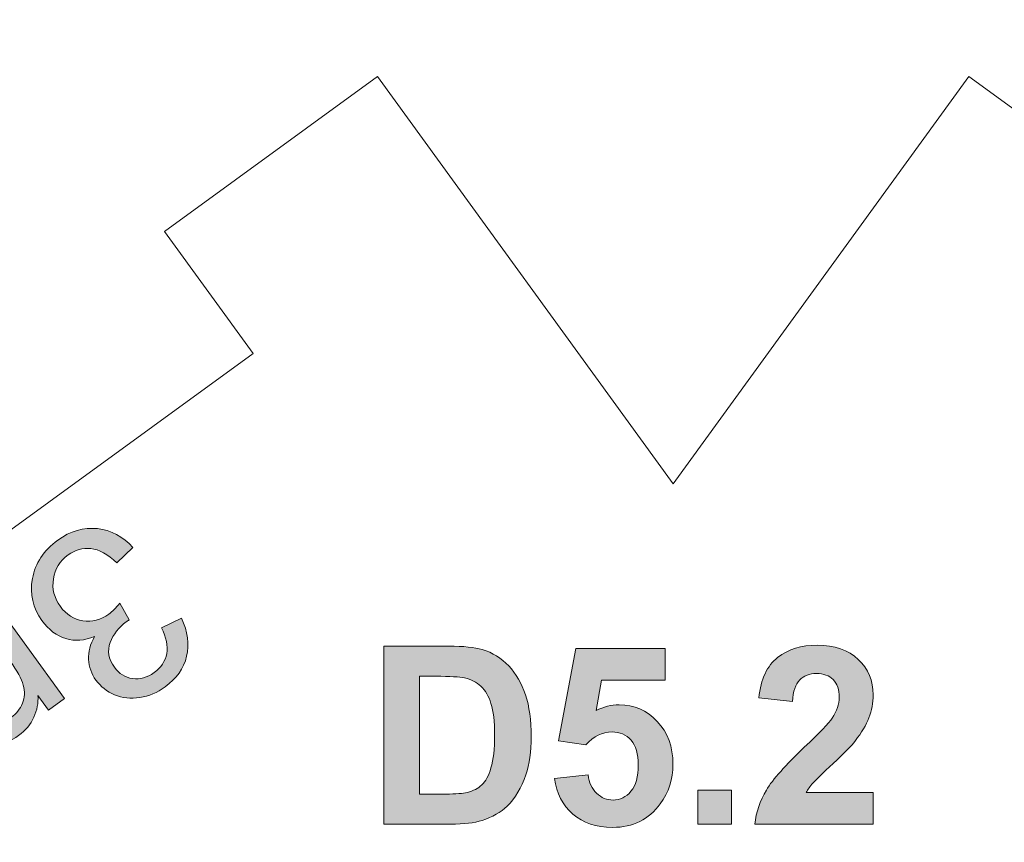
# Model space of a CAD drawing. Header units: millimetres. Extents: x 4 to 594, y -297 to -6.
# Tile 103 of 134: x 474 to 494, y -185 to -169. Entities that reach past the tile are written whole.
import ezdxf

# ---------------------------------------------------------------- set-up
doc = ezdxf.new("R2010")
doc.units = ezdxf.units.MM
doc.header["$MEASUREMENT"] = 0
doc.layers.add('Layer 1', color=7, linetype='Continuous', lineweight=0)

# ---------------------------------------------------------------- blocks, each defined once
blk = doc.blocks.new('Block_5')
at = {"layer": 'Layer 1', "true_color": 0x010101, "transparency": 33554687}
h = blk.add_hatch(color=18, dxfattribs=at)
edge = h.paths.add_edge_path()
edge.add_spline(control_points=[(476.567, -179.003), (476.567, -179.003), (476.25, -179.305), (476.25, -179.305), (476.065, -179.135), (475.892, -179.042), (475.732, -179.024), (475.571, -179.007), (475.421, -179.049), (475.282, -179.15), (475.117, -179.271), (475.019, -179.428), (474.988, -179.626), (474.957, -179.823), (475.003, -180.006), (475.126, -180.175), (475.244, -180.336), (475.393, -180.431), (475.574, -180.459), (475.756, -180.488), (475.928, -180.443), (476.09, -180.324), (476.157, -180.276), (476.23, -180.203), (476.31, -180.105), (476.31, -180.105), (476.495, -180.442), (476.495, -180.442), (476.47, -180.457), (476.45, -180.469), (476.435, -180.479), (476.286, -180.588), (476.18, -180.725), (476.116, -180.89), (476.054, -181.054), (476.081, -181.218), (476.199, -181.381), (476.293, -181.509), (476.413, -181.584), (476.563, -181.606), (476.711, -181.627), (476.854, -181.588), (476.992, -181.487), (477.129, -181.388), (477.211, -181.262), (477.24, -181.111), (477.269, -180.959), (477.233, -180.787), (477.135, -180.597), (477.135, -180.597), (477.531, -180.404), (477.531, -180.404), (477.66, -180.671), (477.694, -180.924), (477.636, -181.164), (477.578, -181.404), (477.436, -181.606), (477.21, -181.77), (477.054, -181.884), (476.885, -181.955), (476.706, -181.983), (476.525, -182.011), (476.358, -181.993), (476.204, -181.928), (476.051, -181.863), (475.927, -181.765), (475.832, -181.635), (475.743, -181.512), (475.694, -181.375), (475.687, -181.225), (475.679, -181.076), (475.719, -180.924), (475.806, -180.769), (475.608, -180.853), (475.418, -180.868), (475.235, -180.813), (475.052, -180.758), (474.894, -180.638), (474.76, -180.454), (474.578, -180.204), (474.515, -179.927), (474.571, -179.62), (474.627, -179.314), (474.794, -179.061), (475.073, -178.858), (475.324, -178.675), (475.586, -178.599), (475.861, -178.628), (476.135, -178.657), (476.371, -178.782), (476.567, -179.003)], knot_values=[0, 0, 0, 0, 1, 1, 1, 2, 2, 2, 3, 3, 3, 4, 4, 4, 5, 5, 5, 6, 6, 6, 7, 7, 7, 8, 8, 8, 9, 9, 9, 10, 10, 10, 11, 11, 11, 12, 12, 12, 13, 13, 13, 14, 14, 14, 15, 15, 15, 16, 16, 16, 17, 17, 17, 18, 18, 18, 19, 19, 19, 20, 20, 20, 21, 21, 21, 22, 22, 22, 23, 23, 23, 24, 24, 24, 25, 25, 25, 26, 26, 26, 27, 27, 27, 28, 28, 28, 29, 29, 29, 30, 30, 30, 30], degree=3, periodic=0)
h = blk.add_hatch(color=18, dxfattribs=at)
edge = h.paths.add_edge_path()
edge.add_spline(control_points=[(473.701, -179.933), (473.701, -179.933), (475.206, -182.004), (475.206, -182.004), (475.206, -182.004), (474.892, -182.232), (474.892, -182.232), (474.892, -182.232), (474.681, -181.942), (474.681, -181.942), (474.689, -182.09), (474.662, -182.235), (474.6, -182.375), (474.536, -182.515), (474.436, -182.635), (474.297, -182.735), (474.144, -182.847), (473.995, -182.907), (473.851, -182.914), (473.706, -182.921), (473.572, -182.883), (473.449, -182.798), (473.46, -183.158), (473.335, -183.435), (473.073, -183.625), (472.867, -183.775), (472.668, -183.833), (472.474, -183.8), (472.282, -183.766), (472.099, -183.631), (471.927, -183.394), (471.927, -183.394), (470.893, -181.971), (470.893, -181.971), (470.893, -181.971), (471.243, -181.718), (471.243, -181.718), (471.243, -181.718), (472.191, -183.024), (472.191, -183.024), (472.293, -183.163), (472.378, -183.257), (472.445, -183.302), (472.513, -183.347), (472.59, -183.367), (472.678, -183.361), (472.765, -183.355), (472.849, -183.323), (472.929, -183.265), (473.075, -183.158), (473.161, -183.023), (473.187, -182.856), (473.213, -182.689), (473.148, -182.499), (472.993, -182.285), (472.993, -182.285), (472.119, -181.082), (472.119, -181.082), (472.119, -181.082), (472.47, -180.827), (472.47, -180.827), (472.47, -180.827), (473.448, -182.172), (473.448, -182.172), (473.561, -182.329), (473.675, -182.425), (473.789, -182.461), (473.902, -182.498), (474.025, -182.469), (474.155, -182.375), (474.254, -182.302), (474.326, -182.21), (474.372, -182.097), (474.419, -181.985), (474.423, -181.864), (474.389, -181.736), (474.353, -181.609), (474.268, -181.451), (474.13, -181.262), (474.13, -181.262), (473.349, -180.187), (473.349, -180.187), (473.349, -180.187), (473.701, -179.933), (473.701, -179.933)], knot_values=[0, 0, 0, 0, 1, 1, 1, 2, 2, 2, 3, 3, 3, 4, 4, 4, 5, 5, 5, 6, 6, 6, 7, 7, 7, 8, 8, 8, 9, 9, 9, 10, 10, 10, 11, 11, 11, 12, 12, 12, 13, 13, 13, 14, 14, 14, 15, 15, 15, 16, 16, 16, 17, 17, 17, 18, 18, 18, 19, 19, 19, 20, 20, 20, 21, 21, 21, 22, 22, 22, 23, 23, 23, 24, 24, 24, 25, 25, 25, 26, 26, 26, 27, 27, 27, 28, 28, 28, 28], degree=3, periodic=0)
at = {"layer": 'Layer 1', "true_color": 0x2c2a29, "transparency": 33554687}
h = blk.add_hatch(color=250, dxfattribs=at)
edge = h.paths.add_edge_path()
edge.add_spline(control_points=[(482.266, -181.56), (482.266, -181.56), (482.266, -183.901), (482.266, -183.901), (482.266, -183.901), (482.792, -183.901), (482.792, -183.901), (482.988, -183.901), (483.13, -183.889), (483.217, -183.867), (483.332, -183.838), (483.426, -183.789), (483.501, -183.72), (483.577, -183.651), (483.638, -183.537), (483.685, -183.379), (483.733, -183.221), (483.757, -183.005), (483.757, -182.731), (483.757, -182.458), (483.733, -182.249), (483.685, -182.102), (483.638, -181.956), (483.571, -181.842), (483.486, -181.76), (483.4, -181.678), (483.292, -181.622), (483.16, -181.594), (483.062, -181.571), (482.869, -181.56), (482.582, -181.56), (482.582, -181.56), (482.266, -181.56), (482.266, -181.56)], knot_values=[0, 0, 0, 0, 1, 1, 1, 2, 2, 2, 3, 3, 3, 4, 4, 4, 5, 5, 5, 6, 6, 6, 7, 7, 7, 8, 8, 8, 9, 9, 9, 10, 10, 10, 11, 11, 11, 11], degree=3, periodic=0)
edge = h.paths.add_edge_path()
edge.add_spline(control_points=[(481.557, -180.962), (481.557, -180.962), (482.846, -180.962), (482.846, -180.962), (483.137, -180.962), (483.359, -180.985), (483.511, -181.03), (483.716, -181.091), (483.892, -181.199), (484.037, -181.356), (484.184, -181.511), (484.295, -181.702), (484.371, -181.929), (484.447, -182.154), (484.485, -182.433), (484.485, -182.764), (484.485, -183.056), (484.45, -183.306), (484.378, -183.517), (484.291, -183.774), (484.166, -183.982), (484.004, -184.141), (483.882, -184.262), (483.716, -184.356), (483.509, -184.424), (483.353, -184.474), (483.145, -184.499), (482.884, -184.499), (482.884, -184.499), (481.557, -184.499), (481.557, -184.499), (481.557, -184.499), (481.557, -180.962), (481.557, -180.962), (481.557, -180.962), (481.557, -180.962), (481.557, -180.962)], knot_values=[0, 0, 0, 0, 1, 1, 1, 2, 2, 2, 3, 3, 3, 4, 4, 4, 5, 5, 5, 6, 6, 6, 7, 7, 7, 8, 8, 8, 9, 9, 9, 10, 10, 10, 11, 11, 11, 12, 12, 12, 12], degree=3, periodic=0)
h = blk.add_hatch(color=250, dxfattribs=at)
edge = h.paths.add_edge_path()
edge.add_spline(control_points=[(484.946, -183.591), (484.946, -183.591), (485.616, -183.521), (485.616, -183.521), (485.635, -183.674), (485.691, -183.796), (485.785, -183.885), (485.88, -183.975), (485.988, -184.019), (486.111, -184.019), (486.251, -184.019), (486.37, -183.962), (486.467, -183.846), (486.564, -183.73), (486.613, -183.555), (486.613, -183.322), (486.613, -183.103), (486.565, -182.94), (486.468, -182.83), (486.372, -182.721), (486.246, -182.666), (486.091, -182.666), (485.898, -182.666), (485.725, -182.752), (485.572, -182.923), (485.572, -182.923), (485.029, -182.844), (485.029, -182.844), (485.029, -182.844), (485.371, -181.007), (485.371, -181.007), (485.371, -181.007), (487.146, -181.007), (487.146, -181.007), (487.146, -181.007), (487.146, -181.639), (487.146, -181.639), (487.146, -181.639), (485.88, -181.639), (485.88, -181.639), (485.88, -181.639), (485.775, -182.241), (485.775, -182.241), (485.924, -182.166), (486.077, -182.128), (486.233, -182.128), (486.531, -182.128), (486.784, -182.237), (486.991, -182.457), (487.199, -182.676), (487.302, -182.961), (487.302, -183.312), (487.302, -183.604), (487.218, -183.864), (487.051, -184.094), (486.823, -184.406), (486.507, -184.563), (486.103, -184.563), (485.779, -184.563), (485.515, -184.475), (485.312, -184.299), (485.107, -184.123), (484.986, -183.888), (484.946, -183.591)], knot_values=[0, 0, 0, 0, 1, 1, 1, 2, 2, 2, 3, 3, 3, 4, 4, 4, 5, 5, 5, 6, 6, 6, 7, 7, 7, 8, 8, 8, 9, 9, 9, 10, 10, 10, 11, 11, 11, 12, 12, 12, 13, 13, 13, 14, 14, 14, 15, 15, 15, 16, 16, 16, 17, 17, 17, 18, 18, 18, 19, 19, 19, 20, 20, 20, 21, 21, 21, 21], degree=3, periodic=0)
h = blk.add_hatch(color=250, dxfattribs=at)
edge = h.paths.add_edge_path()
edge.add_spline(control_points=[(491.282, -183.871), (491.282, -183.871), (491.282, -184.499), (491.282, -184.499), (491.282, -184.499), (488.93, -184.499), (488.93, -184.499), (488.955, -184.26), (489.032, -184.034), (489.159, -183.821), (489.286, -183.608), (489.538, -183.325), (489.913, -182.972), (490.215, -182.687), (490.4, -182.493), (490.468, -182.392), (490.561, -182.252), (490.607, -182.114), (490.607, -181.976), (490.607, -181.825), (490.567, -181.709), (490.486, -181.627), (490.407, -181.546), (490.296, -181.506), (490.155, -181.506), (490.015, -181.506), (489.904, -181.548), (489.821, -181.634), (489.738, -181.719), (489.691, -181.86), (489.678, -182.059), (489.678, -182.059), (489.008, -181.991), (489.008, -181.991), (489.048, -181.618), (489.173, -181.349), (489.383, -181.186), (489.593, -181.024), (489.856, -180.943), (490.171, -180.943), (490.516, -180.943), (490.788, -181.037), (490.986, -181.226), (491.183, -181.414), (491.282, -181.649), (491.282, -181.929), (491.282, -182.089), (491.253, -182.241), (491.197, -182.386), (491.141, -182.53), (491.051, -182.68), (490.928, -182.838), (490.847, -182.944), (490.7, -183.094), (490.488, -183.291), (490.275, -183.488), (490.141, -183.618), (490.085, -183.683), (490.028, -183.747), (489.982, -183.81), (489.947, -183.871), (489.947, -183.871), (491.282, -183.871), (491.282, -183.871)], knot_values=[0, 0, 0, 0, 1, 1, 1, 2, 2, 2, 3, 3, 3, 4, 4, 4, 5, 5, 5, 6, 6, 6, 7, 7, 7, 8, 8, 8, 9, 9, 9, 10, 10, 10, 11, 11, 11, 12, 12, 12, 13, 13, 13, 14, 14, 14, 15, 15, 15, 16, 16, 16, 17, 17, 17, 18, 18, 18, 19, 19, 19, 20, 20, 20, 21, 21, 21, 21], degree=3, periodic=0)
blk.add_hatch(color=250, dxfattribs=at).paths.add_polyline_path([(487.797, -184.499), (487.797, -183.822), (488.467, -183.822), (488.467, -184.499)])
at = {"layer": 'Layer 1'}
blk.add_lwpolyline([(487.797, -184.499), (487.797, -183.822), (488.467, -183.822), (488.467, -184.499)], close=True, dxfattribs=at)
at = {"layer": 'Layer 1', "color": 240, "lineweight": 0, "true_color": 0xed2224}
for points in [[(462.655, -195.647), (462.655, -195.647), (456.777, -187.557), (456.777, -187.557), (456.777, -187.557), (461.012, -184.479), (461.012, -184.479), (461.012, -184.479), (462.776, -186.906), (462.776, -186.906), (462.776, -186.906), (478.956, -175.151), (478.956, -175.151), (478.956, -175.151), (477.193, -172.724), (477.193, -172.724), (477.193, -172.724), (481.429, -169.646), (481.429, -169.646), (481.429, -169.646), (487.307, -177.736), (487.307, -177.736)], [(487.307, -177.736), (487.307, -177.736), (493.184, -169.646), (493.184, -169.646), (493.184, -169.646), (497.42, -172.724), (497.42, -172.724), (497.42, -172.724), (495.069, -175.96), (495.069, -175.96), (495.069, -175.96), (511.249, -187.715), (511.249, -187.715), (511.249, -187.715), (513.6, -184.479), (513.6, -184.479), (513.6, -184.479), (517.836, -187.557), (517.836, -187.557), (517.836, -187.557), (511.958, -195.647), (511.958, -195.647)]]:
    blk.add_open_spline(points, degree=3, knots=[0, 0, 0, 0, 1, 1, 1, 2, 2, 2, 3, 3, 3, 4, 4, 4, 5, 5, 5, 6, 6, 6, 7, 7, 7, 7], dxfattribs=at)
at = {"layer": 'Layer 1'}
for points, knots in [([(476.567, -179.003), (476.567, -179.003), (476.25, -179.305), (476.25, -179.305), (476.065, -179.135), (475.892, -179.042), (475.732, -179.024), (475.571, -179.007), (475.421, -179.049), (475.282, -179.15), (475.117, -179.271), (475.019, -179.428), (474.988, -179.626), (474.957, -179.823), (475.003, -180.006), (475.126, -180.175), (475.244, -180.336), (475.393, -180.431), (475.574, -180.459), (475.756, -180.488), (475.928, -180.443), (476.09, -180.324), (476.157, -180.276), (476.23, -180.203), (476.31, -180.105), (476.31, -180.105), (476.495, -180.442), (476.495, -180.442), (476.47, -180.457), (476.45, -180.469), (476.435, -180.479), (476.286, -180.588), (476.18, -180.725), (476.116, -180.89), (476.054, -181.054), (476.081, -181.218), (476.199, -181.381), (476.293, -181.509), (476.413, -181.584), (476.563, -181.606), (476.711, -181.627), (476.854, -181.588), (476.992, -181.487), (477.129, -181.388), (477.211, -181.262), (477.24, -181.111), (477.269, -180.959), (477.233, -180.787), (477.135, -180.597), (477.135, -180.597), (477.531, -180.404), (477.531, -180.404), (477.66, -180.671), (477.694, -180.924), (477.636, -181.164), (477.578, -181.404), (477.436, -181.606), (477.21, -181.77), (477.054, -181.884), (476.885, -181.955), (476.706, -181.983), (476.525, -182.011), (476.358, -181.993), (476.204, -181.928), (476.051, -181.863), (475.927, -181.765), (475.832, -181.635), (475.743, -181.512), (475.694, -181.375), (475.687, -181.225), (475.679, -181.076), (475.719, -180.924), (475.806, -180.769), (475.608, -180.853), (475.418, -180.868), (475.235, -180.813), (475.052, -180.758), (474.894, -180.638), (474.76, -180.454), (474.578, -180.204), (474.515, -179.927), (474.571, -179.62), (474.627, -179.314), (474.794, -179.061), (475.073, -178.858), (475.324, -178.675), (475.586, -178.599), (475.861, -178.628), (476.135, -178.657), (476.371, -178.782), (476.567, -179.003)], [0, 0, 0, 0, 1, 1, 1, 2, 2, 2, 3, 3, 3, 4, 4, 4, 5, 5, 5, 6, 6, 6, 7, 7, 7, 8, 8, 8, 9, 9, 9, 10, 10, 10, 11, 11, 11, 12, 12, 12, 13, 13, 13, 14, 14, 14, 15, 15, 15, 16, 16, 16, 17, 17, 17, 18, 18, 18, 19, 19, 19, 20, 20, 20, 21, 21, 21, 22, 22, 22, 23, 23, 23, 24, 24, 24, 25, 25, 25, 26, 26, 26, 27, 27, 27, 28, 28, 28, 29, 29, 29, 30, 30, 30, 30]), ([(473.701, -179.933), (473.701, -179.933), (475.206, -182.004), (475.206, -182.004), (475.206, -182.004), (474.892, -182.232), (474.892, -182.232), (474.892, -182.232), (474.681, -181.942), (474.681, -181.942), (474.689, -182.09), (474.662, -182.235), (474.6, -182.375), (474.536, -182.515), (474.436, -182.635), (474.297, -182.735), (474.144, -182.847), (473.995, -182.907), (473.851, -182.914), (473.706, -182.921), (473.572, -182.883), (473.449, -182.798), (473.46, -183.158), (473.335, -183.435), (473.073, -183.625), (472.867, -183.775), (472.668, -183.833), (472.474, -183.8), (472.282, -183.766), (472.099, -183.631), (471.927, -183.394), (471.927, -183.394), (470.893, -181.971), (470.893, -181.971), (470.893, -181.971), (471.243, -181.718), (471.243, -181.718), (471.243, -181.718), (472.191, -183.024), (472.191, -183.024), (472.293, -183.163), (472.378, -183.257), (472.445, -183.302), (472.513, -183.347), (472.59, -183.367), (472.678, -183.361), (472.765, -183.355), (472.849, -183.323), (472.929, -183.265), (473.075, -183.158), (473.161, -183.023), (473.187, -182.856), (473.213, -182.689), (473.148, -182.499), (472.993, -182.285), (472.993, -182.285), (472.119, -181.082), (472.119, -181.082), (472.119, -181.082), (472.47, -180.827), (472.47, -180.827), (472.47, -180.827), (473.448, -182.172), (473.448, -182.172), (473.561, -182.329), (473.675, -182.425), (473.789, -182.461), (473.902, -182.498), (474.025, -182.469), (474.155, -182.375), (474.254, -182.302), (474.326, -182.21), (474.372, -182.097), (474.419, -181.985), (474.423, -181.864), (474.389, -181.736), (474.353, -181.609), (474.268, -181.451), (474.13, -181.262), (474.13, -181.262), (473.349, -180.187), (473.349, -180.187), (473.349, -180.187), (473.701, -179.933), (473.701, -179.933)], [0, 0, 0, 0, 1, 1, 1, 2, 2, 2, 3, 3, 3, 4, 4, 4, 5, 5, 5, 6, 6, 6, 7, 7, 7, 8, 8, 8, 9, 9, 9, 10, 10, 10, 11, 11, 11, 12, 12, 12, 13, 13, 13, 14, 14, 14, 15, 15, 15, 16, 16, 16, 17, 17, 17, 18, 18, 18, 19, 19, 19, 20, 20, 20, 21, 21, 21, 22, 22, 22, 23, 23, 23, 24, 24, 24, 25, 25, 25, 26, 26, 26, 27, 27, 27, 28, 28, 28, 28]), ([(481.557, -180.962), (481.557, -180.962), (482.846, -180.962), (482.846, -180.962), (483.137, -180.962), (483.359, -180.985), (483.511, -181.03), (483.716, -181.091), (483.892, -181.199), (484.037, -181.356), (484.184, -181.511), (484.295, -181.702), (484.371, -181.929), (484.447, -182.154), (484.485, -182.433), (484.485, -182.764), (484.485, -183.056), (484.45, -183.306), (484.378, -183.517), (484.291, -183.774), (484.166, -183.982), (484.004, -184.141), (483.882, -184.262), (483.716, -184.356), (483.509, -184.424), (483.353, -184.474), (483.145, -184.499), (482.884, -184.499), (482.884, -184.499), (481.557, -184.499), (481.557, -184.499), (481.557, -184.499), (481.557, -180.962), (481.557, -180.962), (481.557, -180.962), (481.557, -180.962), (481.557, -180.962)], [0, 0, 0, 0, 1, 1, 1, 2, 2, 2, 3, 3, 3, 4, 4, 4, 5, 5, 5, 6, 6, 6, 7, 7, 7, 8, 8, 8, 9, 9, 9, 10, 10, 10, 11, 11, 11, 12, 12, 12, 12]), ([(484.946, -183.591), (484.946, -183.591), (485.616, -183.521), (485.616, -183.521), (485.635, -183.674), (485.691, -183.796), (485.785, -183.885), (485.88, -183.975), (485.988, -184.019), (486.111, -184.019), (486.251, -184.019), (486.37, -183.962), (486.467, -183.846), (486.564, -183.73), (486.613, -183.555), (486.613, -183.322), (486.613, -183.103), (486.565, -182.94), (486.468, -182.83), (486.372, -182.721), (486.246, -182.666), (486.091, -182.666), (485.898, -182.666), (485.725, -182.752), (485.572, -182.923), (485.572, -182.923), (485.029, -182.844), (485.029, -182.844), (485.029, -182.844), (485.371, -181.007), (485.371, -181.007), (485.371, -181.007), (487.146, -181.007), (487.146, -181.007), (487.146, -181.007), (487.146, -181.639), (487.146, -181.639), (487.146, -181.639), (485.88, -181.639), (485.88, -181.639), (485.88, -181.639), (485.775, -182.241), (485.775, -182.241), (485.924, -182.166), (486.077, -182.128), (486.233, -182.128), (486.531, -182.128), (486.784, -182.237), (486.991, -182.457), (487.199, -182.676), (487.302, -182.961), (487.302, -183.312), (487.302, -183.604), (487.218, -183.864), (487.051, -184.094), (486.823, -184.406), (486.507, -184.563), (486.103, -184.563), (485.779, -184.563), (485.515, -184.475), (485.312, -184.299), (485.107, -184.123), (484.986, -183.888), (484.946, -183.591)], [0, 0, 0, 0, 1, 1, 1, 2, 2, 2, 3, 3, 3, 4, 4, 4, 5, 5, 5, 6, 6, 6, 7, 7, 7, 8, 8, 8, 9, 9, 9, 10, 10, 10, 11, 11, 11, 12, 12, 12, 13, 13, 13, 14, 14, 14, 15, 15, 15, 16, 16, 16, 17, 17, 17, 18, 18, 18, 19, 19, 19, 20, 20, 20, 21, 21, 21, 21]), ([(491.282, -183.871), (491.282, -183.871), (491.282, -184.499), (491.282, -184.499), (491.282, -184.499), (488.93, -184.499), (488.93, -184.499), (488.955, -184.26), (489.032, -184.034), (489.159, -183.821), (489.286, -183.608), (489.538, -183.325), (489.913, -182.972), (490.215, -182.687), (490.4, -182.493), (490.468, -182.392), (490.561, -182.252), (490.607, -182.114), (490.607, -181.976), (490.607, -181.825), (490.567, -181.709), (490.486, -181.627), (490.407, -181.546), (490.296, -181.506), (490.155, -181.506), (490.015, -181.506), (489.904, -181.548), (489.821, -181.634), (489.738, -181.719), (489.691, -181.86), (489.678, -182.059), (489.678, -182.059), (489.008, -181.991), (489.008, -181.991), (489.048, -181.618), (489.173, -181.349), (489.383, -181.186), (489.593, -181.024), (489.856, -180.943), (490.171, -180.943), (490.516, -180.943), (490.788, -181.037), (490.986, -181.226), (491.183, -181.414), (491.282, -181.649), (491.282, -181.929), (491.282, -182.089), (491.253, -182.241), (491.197, -182.386), (491.141, -182.53), (491.051, -182.68), (490.928, -182.838), (490.847, -182.944), (490.7, -183.094), (490.488, -183.291), (490.275, -183.488), (490.141, -183.618), (490.085, -183.683), (490.028, -183.747), (489.982, -183.81), (489.947, -183.871), (489.947, -183.871), (491.282, -183.871), (491.282, -183.871)], [0, 0, 0, 0, 1, 1, 1, 2, 2, 2, 3, 3, 3, 4, 4, 4, 5, 5, 5, 6, 6, 6, 7, 7, 7, 8, 8, 8, 9, 9, 9, 10, 10, 10, 11, 11, 11, 12, 12, 12, 13, 13, 13, 14, 14, 14, 15, 15, 15, 16, 16, 16, 17, 17, 17, 18, 18, 18, 19, 19, 19, 20, 20, 20, 21, 21, 21, 21]), ([(482.266, -181.56), (482.266, -181.56), (482.266, -183.901), (482.266, -183.901), (482.266, -183.901), (482.792, -183.901), (482.792, -183.901), (482.988, -183.901), (483.13, -183.889), (483.217, -183.867), (483.332, -183.838), (483.426, -183.789), (483.501, -183.72), (483.577, -183.651), (483.638, -183.537), (483.685, -183.379), (483.733, -183.221), (483.757, -183.005), (483.757, -182.731), (483.757, -182.458), (483.733, -182.249), (483.685, -182.102), (483.638, -181.956), (483.571, -181.842), (483.486, -181.76), (483.4, -181.678), (483.292, -181.622), (483.16, -181.594), (483.062, -181.571), (482.869, -181.56), (482.582, -181.56), (482.582, -181.56), (482.266, -181.56), (482.266, -181.56)], [0, 0, 0, 0, 1, 1, 1, 2, 2, 2, 3, 3, 3, 4, 4, 4, 5, 5, 5, 6, 6, 6, 7, 7, 7, 8, 8, 8, 9, 9, 9, 10, 10, 10, 11, 11, 11, 11])]:
    blk.add_open_spline(points, degree=3, knots=knots, dxfattribs=at)
blk = doc.blocks.new('Block_38')
at = {"layer": 'Layer 1', "color": 240, "lineweight": 0, "true_color": 0xed2224}
blk.add_open_spline([(415.13, -121.133), (415.13, -121.133), (559.107, -121.133), (559.107, -121.133), (560.763, -121.133), (562.118, -122.488), (562.118, -124.144), (562.118, -124.144), (562.118, -232.566), (562.118, -232.566), (562.118, -232.566), (532.118, -232.566), (532.118, -232.566), (532.118, -232.566), (532.118, -165.066), (532.118, -165.066), (533.499, -165.066), (534.618, -163.947), (534.618, -162.566), (534.618, -161.186), (533.499, -160.066), (532.118, -160.066), (530.738, -160.066), (529.618, -161.186), (529.618, -162.566), (529.618, -162.566), (444.618, -162.566), (444.618, -162.566), (444.618, -161.186), (443.499, -160.066), (442.118, -160.066), (440.738, -160.066), (439.618, -161.186), (439.618, -162.566), (439.618, -163.947), (440.738, -165.066), (442.118, -165.066), (442.118, -165.066), (442.118, -232.566), (442.118, -232.566), (442.118, -232.566), (412.118, -232.566), (412.118, -232.566), (412.118, -232.566), (412.118, -124.144), (412.118, -124.144), (412.118, -122.488), (413.473, -121.133), (415.13, -121.133)], degree=3, knots=[0, 0, 0, 0, 1, 1, 1, 2, 2, 2, 3, 3, 3, 4, 4, 4, 5, 5, 5, 6, 6, 6, 7, 7, 7, 8, 8, 8, 9, 9, 9, 10, 10, 10, 11, 11, 11, 12, 12, 12, 13, 13, 13, 14, 14, 14, 15, 15, 15, 16, 16, 16, 16], dxfattribs=at)
blk = doc.blocks.new('Block_0')
at = {"layer": 'Layer 1'}
for name in ['Block_38', 'Block_5']:
    blk.add_blockref(name, (0, 0), dxfattribs=at)

msp = doc.modelspace()

# ---------------------------------------------------------------- block references
at = {"layer": 'Layer 1'}
msp.add_blockref('Block_0', (0, 0), dxfattribs=at)

doc.saveas('drawing.dxf')
